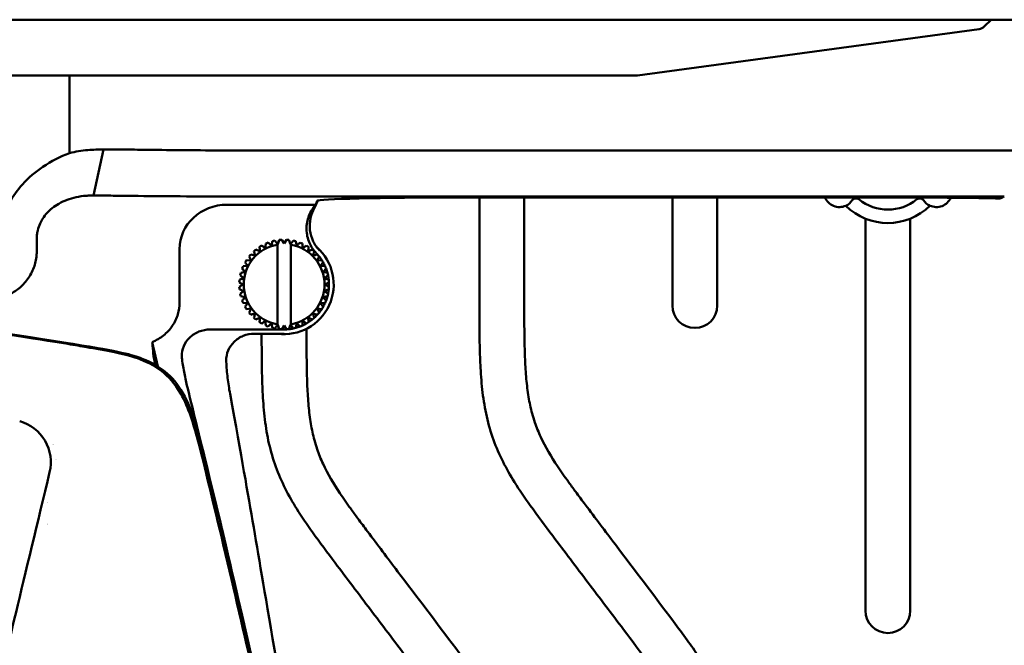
# Model space of a CAD drawing. Header units: millimetres. Extents: x 0 to 6049, y -120 to 1682.
# Tile 186 of 256: x 1407 to 1517, y 1426 to 1495. Entities that reach past the tile are written whole.
import ezdxf

# ---------------------------------------------------------------- set-up
doc = ezdxf.new("R2010")
doc.units = ezdxf.units.MM
doc.header["$LTSCALE"] = 2
doc.layers.add('Sichtbar (ISO)', color=7, linetype='Continuous', lineweight=50)

msp = doc.modelspace()

# ---------------------------------------------------------------- linework, layer by layer
at = {"layer": 'Sichtbar (ISO)'}
for p, q in [((1496.407, 1495.37), (1261.407, 1495.37)), ((1509.21, 1495.37), (1496.407, 1495.37)), ((1515.427, 1495.37), (1509.21, 1495.37)), ((1514.65, 1494.605), (1515.427, 1495.37)), ((1515.427, 1495.37), (1553.907, 1495.37)), ((1514.071, 1494.322), (1476.014, 1489.17)), ((1412.759, 1489.17), (1345.056, 1489.17)), ((1412.759, 1489.17), (1414.813, 1489.17)), ((1412.759, 1480.511), (1412.759, 1489.17)), ((1414.813, 1489.17), (1421.994, 1489.17)), ((1430.712, 1489.17), (1421.994, 1489.17)), ((1430.712, 1489.17), (1476.014, 1489.17)), ((1416.537, 1480.916), (1415.42, 1475.785)), ((1430.712, 1480.81), (1553.907, 1480.81)), ((1430.712, 1475.679), (1516.875, 1475.679)), ((1440.044, 1474.409), (1440.432, 1475.224)), ((1440.335, 1475.184), (1440.177, 1474.763)), ((1456.392, 1475.569), (1504.964, 1475.569)), ((1458.407, 1463.714), (1458.407, 1475.569)), ((1463.407, 1475.569), (1463.407, 1463.714)), ((1479.907, 1463.538), (1479.907, 1475.569)), ((1484.907, 1475.569), (1484.907, 1463.538)), ((1440.177, 1474.763), (1430.313, 1474.763)), ((1501.407, 1429.552), (1501.407, 1473.208)), ((1506.407, 1473.208), (1506.407, 1429.552)), ((1409.099, 1469.397), (1409.099, 1470.899)), ((1435.352, 1470.696), (1435.352, 1470.696)), ((1435.944, 1470.374), (1436.123, 1470.841)), ((1436.123, 1470.841), (1436.123, 1470.841)), ((1436.407, 1470.864), (1436.657, 1470.43)), ((1436.657, 1470.43), (1436.907, 1470.864)), ((1436.907, 1470.864), (1436.907, 1470.864)), ((1437.191, 1470.841), (1437.371, 1470.374)), ((1437.685, 1470.763), (1437.685, 1470.763)), ((1425.011, 1469.807), (1425.011, 1463.881)), ((1433.303, 1469.578), (1433.303, 1469.578)), ((1433.924, 1470.057), (1433.924, 1470.057)), ((1434.613, 1470.433), (1434.613, 1470.433)), ((1435.944, 1470.374), (1435.907, 1470.419)), ((1435.907, 1470.307), (1435.907, 1461.433)), ((1437.371, 1470.374), (1437.407, 1470.419)), ((1437.407, 1461.32), (1437.407, 1470.419)), ((1437.407, 1470.419), (1437.407, 1470.419)), ((1437.407, 1470.307), (1437.407, 1461.433)), ((1438.438, 1470.542), (1438.438, 1470.542)), ((1439.147, 1470.206), (1439.147, 1470.206)), ((1439.795, 1469.763), (1439.795, 1469.763)), ((1432.47, 1468.603), (1432.968, 1468.55)), ((1432.764, 1469.007), (1432.764, 1469.007)), ((1432.949, 1469.224), (1433.432, 1469.095)), ((1440.844, 1468.603), (1440.347, 1468.55)), ((1440.347, 1468.55), (1440.844, 1468.603)), ((1440.365, 1469.224), (1440.365, 1469.224)), ((1440.844, 1468.603), (1440.844, 1468.603)), ((1431.985, 1467.651), (1431.985, 1467.651)), ((1432.094, 1467.914), (1432.594, 1467.94)), ((1432.321, 1468.36), (1432.321, 1468.36)), ((1440.721, 1467.94), (1441.22, 1467.914)), ((1431.686, 1466.404), (1431.686, 1466.404)), ((1431.764, 1466.898), (1431.764, 1466.898)), ((1431.831, 1467.175), (1431.831, 1467.175)), ((1432.153, 1466.583), (1432.153, 1466.583)), ((1432.32, 1467.279), (1432.32, 1467.279)), ((1440.995, 1467.279), (1441.484, 1467.175)), ((1431.663, 1466.12), (1431.663, 1466.12)), ((1431.663, 1465.62), (1431.663, 1465.62)), ((1431.686, 1465.335), (1431.686, 1465.335)), ((1432.096, 1465.87), (1432.096, 1465.87)), ((1431.764, 1464.842), (1431.764, 1464.842)), ((1431.831, 1464.564), (1431.831, 1464.564)), ((1431.831, 1464.564), (1431.831, 1464.564)), ((1432.32, 1464.46), (1431.831, 1464.564)), ((1431.985, 1464.089), (1431.985, 1464.089)), ((1432.153, 1465.156), (1432.153, 1465.156)), ((1432.32, 1464.46), (1432.32, 1464.46)), ((1432.594, 1463.799), (1432.094, 1463.825)), ((1432.321, 1463.38), (1432.321, 1463.38)), ((1432.968, 1463.189), (1432.47, 1463.137)), ((1440.844, 1463.137), (1440.347, 1463.189)), ((1441.22, 1463.825), (1440.721, 1463.799)), ((1432.764, 1462.732), (1432.764, 1462.732)), ((1433.303, 1462.162), (1433.303, 1462.162)), ((1439.795, 1461.977), (1439.795, 1461.977)), ((1439.882, 1462.645), (1440.365, 1462.515)), ((1440.365, 1462.515), (1439.882, 1462.645)), ((1440.365, 1462.515), (1440.365, 1462.515)), ((1428.413, 1460.87), (1436.657, 1460.87)), ((1433.924, 1461.683), (1433.924, 1461.683)), ((1434.613, 1461.307), (1434.613, 1461.307)), ((1435.352, 1461.043), (1435.352, 1461.043)), ((1435.944, 1461.365), (1435.907, 1461.32)), ((1436.123, 1460.898), (1435.944, 1461.365)), ((1436.123, 1460.898), (1436.123, 1460.898)), ((1436.657, 1461.309), (1436.407, 1460.876)), ((1436.907, 1460.876), (1436.657, 1461.309)), ((1436.907, 1460.876), (1436.907, 1460.876)), ((1437.371, 1461.365), (1437.191, 1460.898)), ((1437.371, 1461.365), (1437.407, 1461.32)), ((1437.407, 1461.32), (1437.407, 1461.32)), ((1437.685, 1460.977), (1437.685, 1460.977)), ((1438.438, 1461.198), (1438.438, 1461.198)), ((1439.147, 1461.534), (1439.147, 1461.534)), ((1439.157, 1460.944), (1439.157, 1460.726)), ((1433.368, 1460.398), (1436.657, 1460.398)), ((1422.597, 1456.744), (1421.957, 1459.47))]:
    msp.add_line(p, q, dxfattribs=at)
for centre, radius, start, end in [((1498.507, 1476.252), 1.75, 202.97796, 294.0032), ((1498.507, 1476.252), 0.7, 257.40672, 282.59329), ((1498.507, 1476.252), 1.75, 294.0032, 325.36477), ((1500.358, 1474.973), 0.5, 51.09039, 145.36477), ((1503.907, 1479.37), 5.15, 227.56381, 231.09039), ((1503.907, 1479.37), 5.15, 231.09039, 308.90961), ((1503.907, 1479.37), 5.15, 308.90961, 312.3685), ((1507.456, 1474.973), 0.5, 34.63523, 128.90961), ((1509.307, 1476.252), 1.75, 214.63523, 245.9968), ((1509.307, 1476.252), 1.75, 245.9968, 336.09132), ((1509.307, 1476.252), 0.7, 264.09988, 275.16265), ((1503.907, 1479.37), 6.65, 225.17202, 314.82798), ((1436.657, 1465.87), 5, 101.86598, 105.13402), ((1436.657, 1465.87), 5, 92.86598, 96.13402), ((1436.657, 1465.87), 5, 83.86598, 87.13402), ((1436.657, 1465.87), 5, 74.86598, 78.13402), ((1436.657, 1465.87), 4.5, 99.59407, 260.40593), ((1436.657, 1465.87), 5, 128.86598, 132.13402), ((1436.657, 1465.87), 5, 119.86598, 123.13402), ((1436.657, 1465.87), 5, 110.86598, 114.13402), ((1436.657, 1465.87), 5.524, 262.10261, 48.77802), ((1436.657, 1465.87), 4.5, 279.59407, 80.40593), ((1436.657, 1465.87), 5, 65.86598, 69.13402), ((1436.657, 1465.87), 5, 56.86598, 60.13402), ((1436.657, 1465.87), 5, 47.86598, 51.13402), ((1436.657, 1465.87), 5, 146.86598, 150.13402), ((1436.657, 1465.87), 5, 137.86598, 141.13402), ((1436.657, 1465.87), 5, 42.13403, 43.76807), ((1436.657, 1465.87), 5, 38.86598, 42.13402), ((1436.657, 1465.87), 5, 33.13402, 38.86526), ((1436.657, 1465.87), 5, 29.86598, 33.13402), ((1436.657, 1465.87), 5, 155.86598, 159.13402), ((1436.657, 1465.87), 5, 24.13402, 29.86531), ((1436.657, 1465.87), 5, 20.86598, 24.13402), ((1436.657, 1465.87), 5, 15.13413, 20.86538), ((1436.657, 1465.87), 5, 173.86598, 177.13402), ((1436.657, 1465.87), 5, 164.86598, 168.13402), ((1436.657, 1465.87), 5, 11.86598, 15.13402), ((1436.657, 1465.87), 5, 6.13425, 11.86546), ((1436.657, 1465.87), 5, 2.86598, 6.13402), ((1436.657, 1465.87), 5, 182.86598, 186.13402), ((1436.657, 1465.87), 5, 348.13446, 353.86566), ((1436.657, 1465.87), 5, 353.86598, 357.13402), ((1436.657, 1465.87), 5, 357.13436, 2.86556), ((1436.657, 1465.87), 5, 191.86598, 195.13402), ((1436.657, 1465.87), 5, 200.86598, 204.13402), ((1436.657, 1465.87), 5, 335.86598, 339.13402), ((1436.657, 1465.87), 5, 339.13456, 344.86578), ((1436.657, 1465.87), 5, 344.86598, 348.13402), ((1436.657, 1465.87), 5, 209.86598, 213.13402), ((1436.657, 1465.87), 5, 321.1347, 326.86597), ((1436.657, 1465.87), 5, 326.86598, 330.13402), ((1436.657, 1465.87), 5, 330.13464, 335.86589), ((1482.407, 1463.538), 2.5, 180, 0), ((1436.657, 1465.87), 5, 218.86598, 222.13402), ((1436.657, 1465.87), 5, 227.86598, 231.13402), ((1436.657, 1465.87), 5, 303.13478, 308.86597), ((1436.657, 1465.87), 5, 308.86598, 312.13402), ((1436.657, 1465.87), 5, 312.13475, 317.86597), ((1436.657, 1465.87), 5, 317.86598, 321.13402), ((1436.657, 1465.87), 5, 236.86598, 240.13402), ((1436.657, 1465.87), 5, 245.86598, 249.13402), ((1436.657, 1465.87), 5, 254.86598, 258.13402), ((1436.657, 1465.87), 5, 263.86598, 267.13402), ((1436.657, 1465.87), 5, 270.00032, 272.86596), ((1436.657, 1465.87), 5, 272.86598, 276.13402), ((1436.657, 1465.87), 5, 276.13457, 281.86596), ((1436.657, 1465.87), 5, 281.86598, 285.13402), ((1436.657, 1465.87), 5, 285.13478, 290.86597), ((1436.657, 1465.87), 5, 290.86598, 294.13402), ((1436.657, 1465.87), 5, 294.13479, 299.86597), ((1436.657, 1465.87), 5, 299.86598, 303.13402), ((1413.907, 1443.37), 5.5, 127.89474, 127.89537), ((1413.907, 1443.37), 5.5, 122.30206, 122.30219), ((1413.907, 1443.37), 4, 141.6456, 141.64681), ((1413.907, 1443.37), 4, 131.19318, 131.19354), ((1413.907, 1443.37), 4, 206.25169, 206.25231), ((1413.907, 1443.37), 5.5, 229.28124, 229.28138), ((1503.907, 1429.552), 2.5, 180, 0)]:
    msp.add_arc(centre, radius, start, end, dxfattribs=at)
for centre, major_axis, ratio, start_param, end_param in [((1513.932, 1495.312), (1.015, 0), 0.9848078, 4.8489904, 5.4977871), ((1458.036, 1475.14), (-17.701, 0.04), 0.0241342, 4.8054286, 6.2741769), ((1503.335, 1475.14), (-17.672, -0.04), 0.024176, 3.876242, 4.6200644), ((1519.907, 1469.37), (-4.95, 4.95), 0.9999629, 5.9457511, 6.0145954), ((1430.363, 1469.761), (-5.341, 0.366), 0.9340048, 4.7857223, 6.3472125)]:
    msp.add_ellipse(centre, major_axis=major_axis, ratio=ratio, start_param=start_param, end_param=end_param, dxfattribs=at)
for points, knots in [([(1414.813, 1480.851), (1414.462, 1480.819), (1414.112, 1480.774), (1413.427, 1480.66), (1413.091, 1480.592), (1412.759, 1480.511)], [-0.21029937, -0.21029937, -0.21029937, -0.21029937, -0.10337551, -0.10337551, -0.00000097, -0.00000097, -0.00000097, -0.00000097]), ([(1416.537, 1480.916), (1416.252, 1480.917), (1415.965, 1480.913), (1415.39, 1480.891), (1415.102, 1480.874), (1414.813, 1480.851)], [-0.17563116, -0.17563116, -0.17563116, -0.17563116, -0.08789438, -0.08789438, -0.00003009, -0.00003009, -0.00003009, -0.00003009]), ([(1421.994, 1480.876), (1421.125, 1480.886), (1420.232, 1480.895), (1418.409, 1480.908), (1417.479, 1480.913), (1416.537, 1480.916)], [-0.57936174, -0.57936174, -0.57936174, -0.57936174, -0.28970524, -0.28970524, -0.00004123, -0.00004123, -0.00004123, -0.00004123]), ([(1430.712, 1480.809), (1429.207, 1480.808), (1427.707, 1480.816), (1424.773, 1480.839), (1423.348, 1480.852), (1421.994, 1480.876)], [0.00005837, 0.00005837, 0.00005837, 0.00005837, 0.45150781, 0.45150781, 0.90300414, 0.90300414, 0.90300414, 0.90300414]), ([(1405.226, 1472.738), (1405.351, 1473.27), (1405.578, 1474.056), (1406.456, 1475.707), (1406.954, 1476.403), (1408.189, 1477.776), (1408.958, 1478.424), (1410.716, 1479.603), (1411.716, 1480.111), (1412.759, 1480.511)], [0.00023916, 0.00023916, 0.00023916, 0.00023916, 0.16401166, 0.16401166, 0.29695781, 0.29695781, 0.45648425, 0.45648425, 0.63377342, 0.63377342, 0.63377342, 0.63377342]), ([(1409.211, 1471.893), (1409.35, 1472.477), (1409.587, 1472.923), (1410.071, 1473.673), (1410.429, 1474.056), (1411.265, 1474.728), (1411.809, 1475.053), (1412.809, 1475.429), (1413.148, 1475.527), (1413.862, 1475.682), (1414.239, 1475.734), (1414.613, 1475.762)], [0.0000158, 0.0000158, 0.0000158, 0.0000158, 0.1801822, 0.1801822, 0.4424959, 0.4424959, 0.7265395, 0.7265395, 0.8679573, 0.8679573, 1.0241527, 1.0241527, 1.0241527, 1.0241527]), ([(1414.613, 1475.762), (1414.75, 1475.772), (1414.886, 1475.779), (1415.155, 1475.786), (1415.289, 1475.787), (1415.42, 1475.785)], [0.000014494, 0.000014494, 0.000014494, 0.000014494, 0.046685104, 0.046685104, 0.093448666, 0.093448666, 0.093448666, 0.093448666]), ([(1415.42, 1475.785), (1416.169, 1475.78), (1416.908, 1475.775), (1418.356, 1475.761), (1419.066, 1475.754), (1419.757, 1475.745)], [0.00007909, 0.00007909, 0.00007909, 0.00007909, 0.23014112, 0.23014112, 0.46024094, 0.46024094, 0.46024094, 0.46024094]), ([(1419.757, 1475.745), (1421.462, 1475.723), (1423.246, 1475.707), (1426.938, 1475.685), (1428.818, 1475.679), (1430.712, 1475.679)], [0.0000936, 0.0000936, 0.0000936, 0.0000936, 0.5683465, 0.5683465, 1.1365924, 1.1365924, 1.1365924, 1.1365924]), ([(1440.177, 1474.763), (1439.854, 1474.401), (1439.599, 1473.985), (1439.24, 1473.053), (1439.149, 1472.542), (1439.166, 1471.513), (1439.274, 1471.005), (1439.664, 1470.086), (1439.933, 1469.678), (1440.268, 1469.328)], [0.00001531, 0.00001531, 0.00001531, 0.00001531, 0.14537589, 0.14537589, 0.29963539, 0.29963539, 0.45397563, 0.45397563, 0.59927213, 0.59927213, 0.59927213, 0.59927213]), ([(1440.615, 1469.648), (1440.324, 1469.953), (1440.083, 1470.302), (1439.712, 1471.077), (1439.589, 1471.499), (1439.484, 1472.375), (1439.505, 1472.822), (1439.687, 1473.662), (1439.837, 1474.05), (1440.044, 1474.409)], [0.000001, 0.000001, 0.000001, 0.000001, 0.12655229, 0.12655229, 0.25766452, 0.25766452, 0.39109545, 0.39109545, 0.51533239, 0.51533239, 0.51533239, 0.51533239]), ([(1440.044, 1474.409), (1440.066, 1474.468), (1440.088, 1474.527), (1440.133, 1474.645), (1440.155, 1474.704), (1440.177, 1474.763)], [-1.3504302, -1.3504302, -1.3504302, -1.3504302, -0.6752366, -0.6752366, -0.0000083, -0.0000083, -0.0000083, -0.0000083]), ([(1409.099, 1470.899), (1409.098, 1471.066), (1409.107, 1471.233), (1409.144, 1471.565), (1409.173, 1471.73), (1409.211, 1471.893)], [0.000014, 0.000014, 0.000014, 0.000014, 0.05005507, 0.05005507, 0.10034391, 0.10034391, 0.10034391, 0.10034391]), ([(1435.352, 1470.696), (1435.34, 1470.64), (1435.316, 1470.529), (1435.282, 1470.366), (1435.259, 1470.26), (1435.248, 1470.207)], [0, 0, 0, 0, 0.33333333, 0.66666667, 0.9998945, 0.9998945, 0.9998945, 0.9998945]), ([(1436.123, 1470.841), (1436.102, 1470.788), (1436.062, 1470.682), (1436.002, 1470.526), (1435.963, 1470.425), (1435.944, 1470.374)], [0, 0, 0, 0, 0.33333333, 0.66666667, 0.99991036, 0.99991036, 0.99991036, 0.99991036]), ([(1436.907, 1470.864), (1436.879, 1470.814), (1436.822, 1470.716), (1436.738, 1470.571), (1436.684, 1470.477), (1436.657, 1470.431)], [0, 0, 0, 0, 0.33333333, 0.66666667, 0.99989868, 0.99989868, 0.99989868, 0.99989868]), ([(1437.685, 1470.763), (1437.649, 1470.718), (1437.578, 1470.63), (1437.473, 1470.501), (1437.404, 1470.416), (1437.371, 1470.374)], [0, 0, 0, 0, 0.33333333, 0.66666667, 0.9998895, 0.9998895, 0.9998895, 0.9998895]), ([(1433.303, 1469.578), (1433.318, 1469.522), (1433.347, 1469.413), (1433.39, 1469.252), (1433.418, 1469.147), (1433.432, 1469.095)], [0, 0, 0, 0, 0.33333333, 0.66666667, 0.99996588, 0.99996588, 0.99996588, 0.99996588]), ([(1433.924, 1470.057), (1433.93, 1470), (1433.942, 1469.887), (1433.959, 1469.721), (1433.971, 1469.613), (1433.976, 1469.56)], [0, 0, 0, 0, 0.33333333, 0.66666667, 0.99994042, 0.99994042, 0.99994042, 0.99994042]), ([(1434.613, 1470.433), (1434.61, 1470.375), (1434.604, 1470.262), (1434.595, 1470.096), (1434.589, 1469.987), (1434.587, 1469.933)], [0, 0, 0, 0, 0.33333333, 0.66666667, 0.99991643, 0.99991643, 0.99991643, 0.99991643]), ([(1438.438, 1470.542), (1438.395, 1470.503), (1438.311, 1470.428), (1438.187, 1470.316), (1438.107, 1470.243), (1438.067, 1470.207)], [0, 0, 0, 0, 0.33333333, 0.66666667, 0.99983712, 0.99983712, 0.99983712, 0.99983712]), ([(1439.147, 1470.206), (1439.099, 1470.175), (1439.004, 1470.113), (1438.864, 1470.022), (1438.773, 1469.963), (1438.728, 1469.933)], [0, 0, 0, 0, 0.33333333, 0.66666667, 0.99983213, 0.99983213, 0.99983213, 0.99983213]), ([(1439.795, 1469.763), (1439.742, 1469.74), (1439.639, 1469.693), (1439.486, 1469.626), (1439.387, 1469.581), (1439.338, 1469.56)], [0, 0, 0, 0, 0.33333333, 0.66666667, 0.99983128, 0.99983128, 0.99983128, 0.99983128]), ([(1405.953, 1464.738), (1406.363, 1464.911), (1406.751, 1465.145), (1407.477, 1465.729), (1407.808, 1466.079), (1408.378, 1466.868), (1408.612, 1467.303), (1408.946, 1468.201), (1409.051, 1468.656), (1409.088, 1469.118)], [-0.5743991, -0.5743991, -0.5743991, -0.5743991, -0.43217453, -0.43217453, -0.28632154, -0.28632154, -0.13922428, -0.13922428, -0.00000153, -0.00000153, -0.00000153, -0.00000153]), ([(1409.088, 1469.118), (1409.092, 1469.164), (1409.095, 1469.211), (1409.098, 1469.304), (1409.099, 1469.35), (1409.099, 1469.397)], [-0.027902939, -0.027902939, -0.027902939, -0.027902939, -0.013953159, -0.013953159, -0.000003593, -0.000003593, -0.000003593, -0.000003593]), ([(1432.764, 1469.007), (1432.787, 1468.955), (1432.834, 1468.851), (1432.901, 1468.699), (1432.946, 1468.6), (1432.967, 1468.55)], [0, 0, 0, 0, 0.33333333, 0.66666667, 0.99999218, 0.99999218, 0.99999218, 0.99999218]), ([(1440.365, 1469.224), (1440.31, 1469.209), (1440.2, 1469.18), (1440.039, 1469.137), (1439.934, 1469.109), (1439.882, 1469.095)], [0, 0, 0, 0, 0.33333333, 0.66666667, 0.99983458, 0.99983458, 0.99983458, 0.99983458]), ([(1381.807, 1463.945), (1415.539, 1459.002), (1421.796, 1457.962), (1425.907, 1454.14), (1427.89, 1446.767), (1434.714, 1417.182), (1437.164, 1406.453)], [0, 0, 0, 0, 0.21405303, 0.43408641, 0.6541198, 0.808417, 0.808417, 0.808417, 0.808417]), ([(1436.976, 1406.273), (1436.971, 1406.294), (1436.966, 1406.314), (1435.7, 1411.854), (1434.342, 1417.752), (1431.115, 1431.683), (1428.065, 1444.771), (1426.567, 1450.285), (1426.063, 1452.098), (1424.489, 1454.869), (1423.763, 1455.646), (1422.168, 1456.886), (1421.219, 1457.339), (1419.594, 1457.923), (1418.591, 1458.194), (1415.682, 1458.723), (1415.095, 1458.825), (1414.036, 1459.007), (1413.333, 1459.127), (1408.886, 1459.855), (1403.557, 1460.67), (1392.341, 1462.362), (1385.52, 1463.382), (1381.863, 1463.928)], [1.4509807, 1.4509807, 1.4509807, 1.4509807, 1.4523404, 1.4523404, 1.8116159, 1.8116159, 2.3559219, 2.3559219, 2.6151842, 2.6151842, 2.8041133, 2.8041133, 3.0213709, 3.0213709, 3.2055262, 3.2055262, 3.2453383, 3.2453383, 3.307699, 3.307699, 3.6138983, 3.6138983, 3.8534802, 3.8534802, 3.8534802, 3.8534802]), ([(1421.957, 1459.47), (1422.413, 1459.653), (1422.84, 1459.899), (1423.602, 1460.506), (1423.934, 1460.861), (1424.477, 1461.66), (1424.685, 1462.098), (1424.948, 1462.991), (1425.011, 1463.434), (1425.011, 1463.881)], [0.00003895, 0.00003895, 0.00003895, 0.00003895, 0.14732714, 0.14732714, 0.29243077, 0.29243077, 0.43755415, 0.43755415, 0.57174987, 0.57174987, 0.57174987, 0.57174987]), ([(1432.594, 1463.799), (1432.564, 1463.754), (1432.505, 1463.663), (1432.414, 1463.523), (1432.352, 1463.428), (1432.321, 1463.38)], [0.00000102, 0.00000102, 0.00000102, 0.00000102, 0.33333333, 0.66666667, 1, 1, 1, 1]), ([(1432.967, 1463.189), (1432.946, 1463.14), (1432.901, 1463.041), (1432.834, 1462.888), (1432.787, 1462.785), (1432.764, 1462.732)], [0.00002745, 0.00002745, 0.00002745, 0.00002745, 0.33333333, 0.66666667, 1, 1, 1, 1]), ([(1481.907, 1407.483), (1481.906, 1408.385), (1481.904, 1409.703), (1481.873, 1411.496), (1481.813, 1413.01), (1481.673, 1414.641), (1481.374, 1416.283), (1480.881, 1417.799), (1480.145, 1419.329), (1478.955, 1421.324), (1477.026, 1424.047), (1474.095, 1427.94), (1470.521, 1432.657), (1467.044, 1437.254), (1464.263, 1440.957), (1462.378, 1443.694), (1460.99, 1446.127), (1459.92, 1448.561), (1459.17, 1451.156), (1458.727, 1453.856), (1458.52, 1456.475), (1458.407, 1459.768), (1458.407, 1462.139), (1458.407, 1463.714)], [0, 0, 0, 0, 0.0429756, 0.0627808, 0.0854317, 0.1151469, 0.1407264, 0.1647683, 0.190854, 0.2214431, 0.275248, 0.3494912, 0.4532903, 0.556737, 0.6236731, 0.6735552, 0.7147558, 0.7568699, 0.799901, 0.8430547, 0.8870771, 0.924954, 1, 1, 1, 1]), ([(1463.407, 1463.714), (1463.409, 1462.437), (1463.411, 1460.369), (1463.478, 1457.578), (1463.612, 1455.395), (1463.854, 1453.389), (1464.191, 1451.779), (1464.646, 1450.288), (1465.471, 1448.261), (1466.784, 1446.071), (1468.168, 1444.101), (1469.209, 1442.682), (1470.951, 1440.354), (1474.59, 1435.536), (1478.402, 1430.527), (1481.498, 1426.366), (1482.825, 1424.478), (1484.299, 1422.183), (1485.513, 1419.81), (1486.446, 1416.728), (1486.772, 1414.12), (1486.907, 1410.842), (1486.907, 1408.818), (1486.907, 1407.483)], [0, 0, 0, 0, 0.0608257, 0.0985275, 0.1329671, 0.1649618, 0.1947283, 0.2111858, 0.2391865, 0.2987194, 0.3323121, 0.3537806, 0.3823973, 0.4706436, 0.6409893, 0.6818033, 0.7173771, 0.750735, 0.8116004, 0.8437163, 0.9035957, 0.9364005, 1, 1, 1, 1]), ([(1433.432, 1462.645), (1433.418, 1462.593), (1433.39, 1462.488), (1433.347, 1462.327), (1433.318, 1462.217), (1433.303, 1462.162)], [0.0000532, 0.0000532, 0.0000532, 0.0000532, 0.33333333, 0.66666667, 1, 1, 1, 1]), ([(1433.976, 1462.18), (1433.971, 1462.127), (1433.959, 1462.018), (1433.942, 1461.853), (1433.93, 1461.74), (1433.924, 1461.683)], [0.00007764, 0.00007764, 0.00007764, 0.00007764, 0.33333333, 0.66666667, 1, 1, 1, 1]), ([(1439.338, 1462.18), (1439.387, 1462.158), (1439.486, 1462.114), (1439.639, 1462.046), (1439.742, 1462), (1439.795, 1461.977)], [0.00016679, 0.00016679, 0.00016679, 0.00016679, 0.33333333, 0.66666667, 1, 1, 1, 1]), ([(1425.289, 1457.515), (1425.274, 1457.636), (1425.263, 1457.755), (1425.262, 1457.868), (1425.258, 1458.231), (1425.341, 1458.659), (1425.624, 1459.338), (1425.877, 1459.706), (1426.42, 1460.235), (1426.809, 1460.486), (1427.54, 1460.78), (1428.012, 1460.87), (1428.413, 1460.87)], [1.80020397, 1.80020397, 1.80020397, 1.80020397, 1.8341413, 1.8341413, 1.8341413, 1.94307674, 1.94307674, 2.05471413, 2.05471413, 2.17059101, 2.17059101, 2.29082376, 2.29082376, 2.29082376, 2.29082376]), ([(1434.587, 1461.806), (1434.589, 1461.752), (1434.595, 1461.644), (1434.604, 1461.477), (1434.61, 1461.364), (1434.613, 1461.307)], [0.00010018, 0.00010018, 0.00010018, 0.00010018, 0.33333333, 0.66666667, 1, 1, 1, 1]), ([(1435.248, 1461.532), (1435.259, 1461.48), (1435.282, 1461.373), (1435.316, 1461.21), (1435.34, 1461.099), (1435.352, 1461.043)], [0.00012024, 0.00012024, 0.00012024, 0.00012024, 0.33333333, 0.66666667, 1, 1, 1, 1]), ([(1435.944, 1461.365), (1435.963, 1461.315), (1436.002, 1461.213), (1436.062, 1461.058), (1436.102, 1460.952), (1436.123, 1460.898)], [0.00009862, 0.00009862, 0.00009862, 0.00009862, 0.33333333, 0.66666667, 1, 1, 1, 1]), ([(1436.657, 1461.309), (1436.684, 1461.262), (1436.738, 1461.168), (1436.822, 1461.024), (1436.878, 1460.926), (1436.907, 1460.876)], [0.00010848, 0.00010848, 0.00010848, 0.00010848, 0.33333333, 0.66666667, 1, 1, 1, 1]), ([(1437.371, 1461.365), (1437.404, 1461.323), (1437.473, 1461.239), (1437.578, 1461.109), (1437.649, 1461.021), (1437.685, 1460.977)], [0.00011566, 0.00011566, 0.00011566, 0.00011566, 0.33333333, 0.66666667, 1, 1, 1, 1]), ([(1438.067, 1461.532), (1438.106, 1461.496), (1438.187, 1461.423), (1438.311, 1461.312), (1438.395, 1461.236), (1438.438, 1461.198)], [0.0001671, 0.0001671, 0.0001671, 0.0001671, 0.33333333, 0.66666667, 1, 1, 1, 1]), ([(1438.728, 1461.806), (1438.773, 1461.777), (1438.864, 1461.718), (1439.004, 1461.627), (1439.099, 1461.565), (1439.147, 1461.534)], [0.00016903, 0.00016903, 0.00016903, 0.00016903, 0.33333333, 0.66666667, 1, 1, 1, 1]), ([(1430.21, 1457.272), (1430.208, 1457.314), (1430.206, 1457.356), (1430.206, 1457.397), (1430.201, 1457.759), (1430.284, 1458.186), (1430.568, 1458.865), (1430.821, 1459.233), (1431.365, 1459.763), (1431.757, 1460.014), (1432.49, 1460.308), (1432.965, 1460.398), (1433.368, 1460.398)], [-0.01229032, -0.01229032, -0.01229032, -0.01229032, 0, 0, 0, 0.10878535, 0.10878535, 0.22048465, 0.22048465, 0.33672637, 0.33672637, 0.45761683, 0.45761683, 0.45761683, 0.45761683]), ([(1457.657, 1404.495), (1457.656, 1405.397), (1457.654, 1406.715), (1457.623, 1408.508), (1457.563, 1410.022), (1457.423, 1411.653), (1457.124, 1413.295), (1456.631, 1414.81), (1455.895, 1416.341), (1454.705, 1418.336), (1452.776, 1421.059), (1449.845, 1424.952), (1446.271, 1429.669), (1442.794, 1434.266), (1440.013, 1437.969), (1438.128, 1440.706), (1436.74, 1443.139), (1435.67, 1445.573), (1434.92, 1448.167), (1434.477, 1450.868), (1434.27, 1453.487), (1434.161, 1456.671), (1434.157, 1458.932), (1434.157, 1460.398)], [0, 0, 0, 0, 0.04297559, 0.06278076, 0.0854317, 0.11514694, 0.14072638, 0.16476834, 0.190854, 0.22144305, 0.27524796, 0.3494912, 0.45329026, 0.55673705, 0.62367313, 0.67355519, 0.71475576, 0.75686986, 0.79990096, 0.84305468, 0.88707708, 0.92495401, 0.99479833, 0.99479833, 0.99479833, 0.99479833]), ([(1439.157, 1460.726), (1439.159, 1459.449), (1439.161, 1457.381), (1439.228, 1454.59), (1439.362, 1452.407), (1439.604, 1450.401), (1439.941, 1448.791), (1440.396, 1447.3), (1441.221, 1445.273), (1442.534, 1443.083), (1443.918, 1441.113), (1444.959, 1439.694), (1446.701, 1437.366), (1450.34, 1432.548), (1454.152, 1427.539), (1457.248, 1423.378), (1458.575, 1421.49), (1460.049, 1419.195), (1461.263, 1416.822), (1462.196, 1413.74), (1462.522, 1411.132), (1462.657, 1407.854), (1462.657, 1405.83), (1462.657, 1404.495)], [0, 0, 0, 0, 0.0608257, 0.0985275, 0.1329671, 0.1649618, 0.1947283, 0.2111858, 0.2391865, 0.2987194, 0.3323121, 0.3537806, 0.3823973, 0.4706436, 0.6409893, 0.6818033, 0.7173771, 0.750735, 0.8116004, 0.8437163, 0.9035957, 0.9364005, 1, 1, 1, 1]), ([(1421.957, 1459.47), (1421.998, 1459.17), (1422.029, 1458.91), (1422.07, 1458.486), (1422.081, 1458.316), (1422.08, 1458.193)], [-0.66732248, -0.66732248, -0.66732248, -0.66732248, -0.32755361, -0.32755361, -0.00000198, -0.00000198, -0.00000198, -0.00000198]), ([(1422.08, 1458.193), (1422.08, 1458.164), (1422.085, 1458.116), (1422.105, 1457.968), (1422.123, 1457.858), (1422.185, 1457.512), (1422.238, 1457.241), (1422.304, 1456.921)], [0.00001895, 0.00001895, 0.00001895, 0.00001895, 0.07551222, 0.07551222, 0.16880432, 0.16880432, 0.31339022, 0.31339022, 0.31339022, 0.31339022]), ([(1425.884, 1454.417), (1425.758, 1454.928), (1425.645, 1455.443), (1425.446, 1456.477), (1425.36, 1456.995), (1425.289, 1457.515)], [-0.31569715, -0.31569715, -0.31569715, -0.31569715, -0.15755251, -0.15755251, -0.00000237, -0.00000237, -0.00000237, -0.00000237]), ([(1430.21, 1457.272), (1430.244, 1456.675), (1430.297, 1456.079), (1430.438, 1454.89), (1430.527, 1454.296), (1430.634, 1453.705)], [-0.3594599, -0.3594599, -0.3594599, -0.3594599, -0.18011904, -0.18011904, -0.00000189, -0.00000189, -0.00000189, -0.00000189]), ([(1438.641, 1407.278), (1437.852, 1411.889), (1436.915, 1417.369), (1433.368, 1438.224), (1433.219, 1439.426), (1430.634, 1453.705)], [-6.3464031, -6.3464031, -6.3464031, -6.3464031, -4.3531877, -4.3531877, -0.0000019, -0.0000019, -0.0000019, -0.0000019]), ([(1410.544, 1444.97), (1410.82, 1446.124), (1410.644, 1447.413), (1410.032, 1448.462), (1409.42, 1449.511), (1408.373, 1450.321), (1407.207, 1450.65)], [0, 0, 0, 0, 0.5, 0.5, 0.5, 1, 1, 1, 1]), ([(1399.057, 1397.124), (1400.968, 1405.081), (1402.878, 1413.039), (1405.172, 1422.595), (1407.851, 1433.757), (1410.544, 1444.97)], [-21.0364679, -21.0364679, -21.0364679, -21.0364679, -3.5185955, -3.5185955, -0.000001, -0.000001, -0.000001, -0.000001]), ([(1429.708, 1438.731), (1430.488, 1435.438), (1431.322, 1431.839), (1434.075, 1419.932), (1435.673, 1413.012), (1437.172, 1406.455)], [-2.3678323, -2.3678323, -2.3678323, -2.3678323, -1.7089262, -1.7089262, -1.0449357, -1.0449357, -1.0449357, -1.0449357])]:
    msp.add_open_spline(points, degree=3, knots=knots, dxfattribs=at)
for points in [[(1435.248, 1470.207), (1435.259, 1470.26), (1435.282, 1470.366), (1435.316, 1470.529), (1435.34, 1470.64), (1435.352, 1470.696)], [(1435.629, 1470.763), (1435.661, 1470.724), (1435.724, 1470.646), (1435.817, 1470.532), (1435.877, 1470.457), (1435.907, 1470.419)], [(1437.407, 1470.419), (1437.437, 1470.457), (1437.498, 1470.531), (1437.591, 1470.646), (1437.654, 1470.724), (1437.685, 1470.763)], [(1437.963, 1470.696), (1437.975, 1470.64), (1437.998, 1470.529), (1438.033, 1470.366), (1438.055, 1470.26), (1438.067, 1470.207)], [(1433.432, 1469.095), (1433.418, 1469.147), (1433.39, 1469.252), (1433.347, 1469.413), (1433.318, 1469.522), (1433.303, 1469.578)], [(1433.52, 1469.763), (1433.572, 1469.74), (1433.676, 1469.693), (1433.828, 1469.626), (1433.927, 1469.581), (1433.976, 1469.559)], [(1433.976, 1469.559), (1433.971, 1469.613), (1433.959, 1469.721), (1433.942, 1469.887), (1433.93, 1470), (1433.924, 1470.057)], [(1434.167, 1470.206), (1434.215, 1470.175), (1434.311, 1470.113), (1434.45, 1470.022), (1434.542, 1469.963), (1434.587, 1469.933)], [(1434.587, 1469.933), (1434.59, 1469.987), (1434.595, 1470.096), (1434.604, 1470.262), (1434.61, 1470.375), (1434.613, 1470.433)], [(1434.876, 1470.542), (1434.919, 1470.503), (1435.003, 1470.428), (1435.127, 1470.316), (1435.208, 1470.243), (1435.248, 1470.207)], [(1438.067, 1470.207), (1438.107, 1470.243), (1438.187, 1470.316), (1438.311, 1470.428), (1438.396, 1470.503), (1438.438, 1470.542)], [(1438.702, 1470.433), (1438.705, 1470.375), (1438.711, 1470.262), (1438.719, 1470.096), (1438.725, 1469.987), (1438.728, 1469.933)], [(1438.728, 1469.933), (1438.773, 1469.963), (1438.864, 1470.022), (1439.004, 1470.113), (1439.099, 1470.174), (1439.147, 1470.206)], [(1439.39, 1470.057), (1439.384, 1470), (1439.372, 1469.887), (1439.355, 1469.721), (1439.344, 1469.613), (1439.338, 1469.559)], [(1439.338, 1469.559), (1439.387, 1469.581), (1439.486, 1469.626), (1439.639, 1469.693), (1439.742, 1469.74), (1439.795, 1469.763)], [(1440.012, 1469.578), (1439.997, 1469.522), (1439.967, 1469.413), (1439.924, 1469.252), (1439.896, 1469.147), (1439.882, 1469.095)], [(1432.968, 1468.55), (1432.946, 1468.6), (1432.901, 1468.699), (1432.834, 1468.851), (1432.787, 1468.955), (1432.764, 1469.007)], [(1439.882, 1469.095), (1439.934, 1469.109), (1440.039, 1469.137), (1440.2, 1469.18), (1440.31, 1469.209), (1440.365, 1469.224)], [(1440.55, 1469.007), (1440.527, 1468.955), (1440.481, 1468.851), (1440.413, 1468.699), (1440.369, 1468.6), (1440.347, 1468.55)], [(1431.985, 1467.651), (1432.023, 1467.608), (1432.099, 1467.524), (1432.211, 1467.4), (1432.284, 1467.319), (1432.32, 1467.279)], [(1432.32, 1467.279), (1432.284, 1467.319), (1432.211, 1467.4), (1432.099, 1467.524), (1432.024, 1467.608), (1431.985, 1467.651)], [(1432.321, 1468.36), (1432.352, 1468.312), (1432.414, 1468.216), (1432.505, 1468.077), (1432.564, 1467.985), (1432.594, 1467.94)], [(1432.594, 1467.94), (1432.564, 1467.985), (1432.505, 1468.077), (1432.414, 1468.216), (1432.352, 1468.312), (1432.321, 1468.36)], [(1440.993, 1468.36), (1440.962, 1468.312), (1440.9, 1468.216), (1440.809, 1468.077), (1440.75, 1467.985), (1440.721, 1467.94)], [(1441.329, 1467.651), (1441.291, 1467.608), (1441.215, 1467.524), (1441.104, 1467.4), (1441.031, 1467.319), (1440.995, 1467.279)], [(1432.153, 1466.583), (1432.102, 1466.564), (1432.001, 1466.525), (1431.845, 1466.465), (1431.739, 1466.425), (1431.686, 1466.404)], [(1431.686, 1466.404), (1431.739, 1466.425), (1431.845, 1466.465), (1432.001, 1466.525), (1432.102, 1466.564), (1432.153, 1466.583)], [(1431.764, 1466.898), (1431.809, 1466.862), (1431.897, 1466.79), (1432.026, 1466.686), (1432.111, 1466.617), (1432.153, 1466.583)], [(1432.153, 1466.583), (1432.111, 1466.617), (1432.026, 1466.685), (1431.897, 1466.79), (1431.809, 1466.862), (1431.764, 1466.898)], [(1432.32, 1467.279), (1432.267, 1467.268), (1432.161, 1467.245), (1431.998, 1467.211), (1431.887, 1467.187), (1431.831, 1467.175)], [(1431.831, 1467.175), (1431.887, 1467.187), (1431.998, 1467.211), (1432.161, 1467.245), (1432.267, 1467.268), (1432.32, 1467.279)], [(1441.55, 1466.898), (1441.506, 1466.862), (1441.418, 1466.79), (1441.288, 1466.686), (1441.204, 1466.617), (1441.162, 1466.583)], [(1441.162, 1466.583), (1441.212, 1466.564), (1441.314, 1466.525), (1441.469, 1466.465), (1441.575, 1466.425), (1441.629, 1466.404)], [(1431.663, 1466.12), (1431.713, 1466.091), (1431.811, 1466.034), (1431.956, 1465.951), (1432.05, 1465.897), (1432.096, 1465.87)], [(1432.096, 1465.87), (1432.05, 1465.897), (1431.956, 1465.951), (1431.811, 1466.034), (1431.713, 1466.091), (1431.663, 1466.12)], [(1432.096, 1465.87), (1432.05, 1465.843), (1431.956, 1465.789), (1431.811, 1465.705), (1431.713, 1465.648), (1431.663, 1465.62)], [(1431.663, 1465.62), (1431.713, 1465.648), (1431.811, 1465.705), (1431.956, 1465.788), (1432.05, 1465.843), (1432.096, 1465.87)], [(1431.686, 1465.335), (1431.739, 1465.315), (1431.845, 1465.274), (1432.001, 1465.215), (1432.102, 1465.176), (1432.153, 1465.156)], [(1432.153, 1465.156), (1432.102, 1465.176), (1432.001, 1465.215), (1431.845, 1465.274), (1431.739, 1465.315), (1431.686, 1465.335)], [(1441.629, 1465.335), (1441.575, 1465.315), (1441.469, 1465.274), (1441.314, 1465.215), (1441.212, 1465.176), (1441.162, 1465.156)], [(1441.651, 1466.12), (1441.601, 1466.091), (1441.503, 1466.034), (1441.359, 1465.951), (1441.265, 1465.897), (1441.218, 1465.87)], [(1441.218, 1465.87), (1441.265, 1465.843), (1441.359, 1465.789), (1441.503, 1465.705), (1441.601, 1465.648), (1441.651, 1465.62)], [(1432.153, 1465.156), (1432.111, 1465.122), (1432.026, 1465.054), (1431.897, 1464.949), (1431.809, 1464.878), (1431.764, 1464.842)], [(1431.764, 1464.842), (1431.809, 1464.878), (1431.897, 1464.949), (1432.026, 1465.054), (1432.111, 1465.122), (1432.153, 1465.156)], [(1432.32, 1464.46), (1432.284, 1464.42), (1432.211, 1464.34), (1432.099, 1464.216), (1432.023, 1464.131), (1431.985, 1464.089)], [(1431.985, 1464.089), (1432.023, 1464.131), (1432.099, 1464.216), (1432.211, 1464.34), (1432.284, 1464.42), (1432.32, 1464.46)], [(1441.484, 1464.564), (1441.428, 1464.552), (1441.317, 1464.529), (1441.154, 1464.494), (1441.047, 1464.472), (1440.995, 1464.46)], [(1440.995, 1464.46), (1441.031, 1464.42), (1441.103, 1464.34), (1441.215, 1464.216), (1441.291, 1464.131), (1441.329, 1464.089)], [(1441.162, 1465.156), (1441.204, 1465.122), (1441.288, 1465.054), (1441.418, 1464.949), (1441.506, 1464.878), (1441.55, 1464.842)], [(1432.321, 1463.38), (1432.352, 1463.428), (1432.414, 1463.523), (1432.505, 1463.663), (1432.564, 1463.754), (1432.594, 1463.799)], [(1432.764, 1462.732), (1432.787, 1462.785), (1432.834, 1462.888), (1432.901, 1463.04), (1432.946, 1463.14), (1432.968, 1463.189)], [(1440.347, 1463.189), (1440.369, 1463.14), (1440.413, 1463.041), (1440.481, 1462.888), (1440.527, 1462.785), (1440.55, 1462.732)], [(1440.721, 1463.799), (1440.75, 1463.754), (1440.809, 1463.663), (1440.9, 1463.523), (1440.962, 1463.428), (1440.993, 1463.38)], [(1433.432, 1462.645), (1433.38, 1462.631), (1433.275, 1462.603), (1433.114, 1462.56), (1433.005, 1462.53), (1432.949, 1462.515)], [(1433.303, 1462.162), (1433.318, 1462.217), (1433.347, 1462.327), (1433.39, 1462.488), (1433.418, 1462.593), (1433.432, 1462.645)], [(1433.976, 1462.18), (1433.927, 1462.158), (1433.828, 1462.114), (1433.676, 1462.046), (1433.572, 1462), (1433.52, 1461.977)], [(1433.924, 1461.683), (1433.93, 1461.74), (1433.942, 1461.853), (1433.959, 1462.018), (1433.971, 1462.127), (1433.976, 1462.18)], [(1439.338, 1462.18), (1439.344, 1462.127), (1439.355, 1462.018), (1439.372, 1461.853), (1439.384, 1461.74), (1439.39, 1461.683)], [(1439.795, 1461.977), (1439.742, 1462), (1439.639, 1462.046), (1439.486, 1462.114), (1439.387, 1462.158), (1439.338, 1462.18)], [(1439.882, 1462.645), (1439.896, 1462.593), (1439.924, 1462.488), (1439.967, 1462.327), (1439.997, 1462.217), (1440.012, 1462.162)], [(1434.587, 1461.806), (1434.542, 1461.777), (1434.45, 1461.718), (1434.311, 1461.627), (1434.215, 1461.565), (1434.167, 1461.534)], [(1434.613, 1461.307), (1434.61, 1461.364), (1434.604, 1461.477), (1434.595, 1461.644), (1434.59, 1461.752), (1434.587, 1461.806)], [(1435.248, 1461.532), (1435.208, 1461.496), (1435.127, 1461.424), (1435.003, 1461.312), (1434.919, 1461.236), (1434.876, 1461.198)], [(1435.352, 1461.043), (1435.34, 1461.099), (1435.316, 1461.21), (1435.282, 1461.373), (1435.259, 1461.48), (1435.248, 1461.532)], [(1435.907, 1461.32), (1435.877, 1461.283), (1435.817, 1461.208), (1435.724, 1461.094), (1435.661, 1461.016), (1435.629, 1460.977)], [(1437.685, 1460.977), (1437.654, 1461.016), (1437.591, 1461.094), (1437.498, 1461.208), (1437.437, 1461.283), (1437.407, 1461.32)], [(1438.067, 1461.532), (1438.055, 1461.48), (1438.033, 1461.373), (1437.998, 1461.21), (1437.975, 1461.099), (1437.963, 1461.043)], [(1438.438, 1461.198), (1438.396, 1461.236), (1438.311, 1461.312), (1438.187, 1461.423), (1438.107, 1461.496), (1438.067, 1461.532)], [(1438.728, 1461.806), (1438.725, 1461.752), (1438.719, 1461.644), (1438.711, 1461.477), (1438.705, 1461.364), (1438.702, 1461.307)], [(1439.147, 1461.534), (1439.099, 1461.565), (1439.004, 1461.627), (1438.864, 1461.718), (1438.773, 1461.777), (1438.728, 1461.806)], [(1425.884, 1454.417), (1426.662, 1451.266), (1427.276, 1448.776), (1427.799, 1446.639)]]:
    msp.add_open_spline(points, degree=3, dxfattribs=at)
for points, weights in [([(1435.907, 1470.307), (1435.907, 1470.362), (1435.907, 1470.419)], [1.03329574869, 1.03412362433, 1.03479394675]), ([(1437.407, 1470.419), (1437.407, 1470.362), (1437.407, 1470.307)], [1.03479394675, 1.03412362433, 1.03329574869]), ([(1435.907, 1461.32), (1435.907, 1461.377), (1435.907, 1461.433)], [1.03479394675, 1.03412362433, 1.03329574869]), ([(1437.407, 1461.433), (1437.407, 1461.377), (1437.407, 1461.32)], [1.03329574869, 1.03412362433, 1.03479394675])]:
    msp.add_rational_spline(points, weights, degree=2, dxfattribs=at)

doc.saveas('drawing.dxf')
